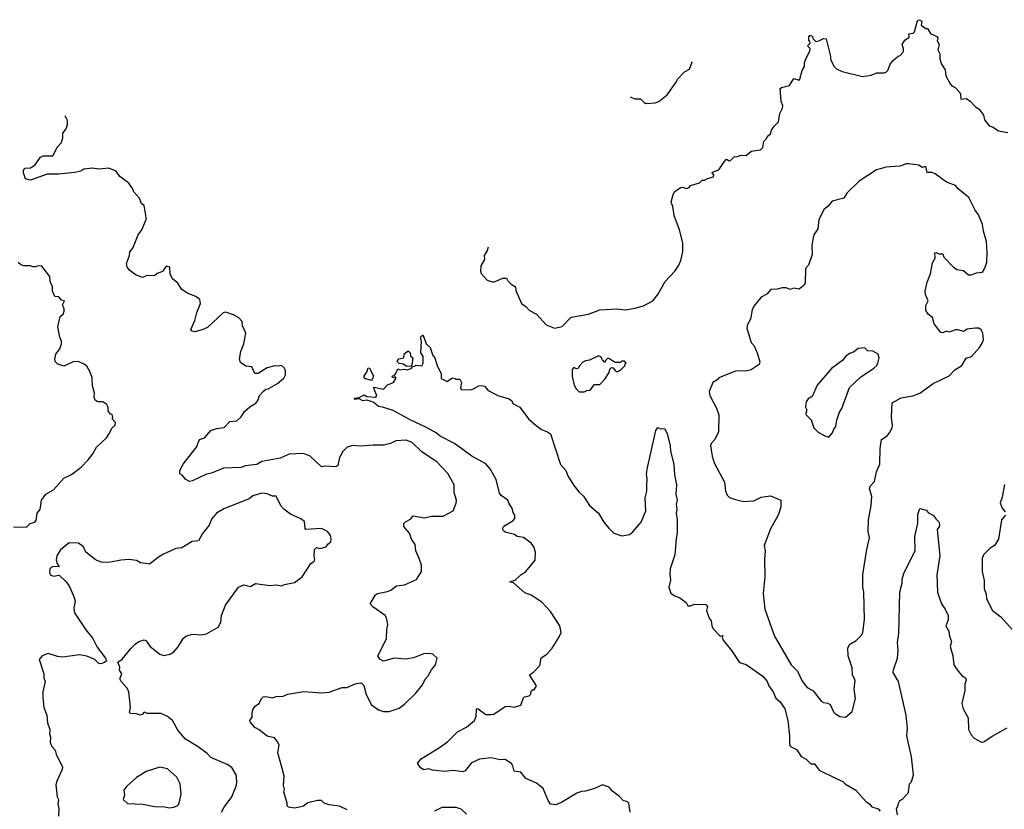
# Model space of a CAD drawing. Extents: x 1678759 to 1859541, y 384609 to 522867.
# Tile 138 of 256: x 1690833 to 1698441, y 502208 to 508308. Entities that reach past the tile are written whole.
import ezdxf

# ---------------------------------------------------------------- set-up
doc = ezdxf.new("R2010")
doc.units = 0

msp = doc.modelspace()

# ---------------------------------------------------------------- linework, layer by layer
at = {"layer": '0CON20XD'}
for points in [[(1694452.8, 506550.3), (1694445.6, 506524.4), (1694421.2, 506485), (1694424, 506455), (1694396.7, 506405), (1694392.5, 506365), (1694398.3, 506348.3), (1694444.4, 506294.4), (1694495, 506280), (1694565, 506310), (1694595, 506310), (1694605, 506290), (1694630, 506265), (1694663.6, 506243.6), (1694666.2, 506215), (1694710, 506115), (1694745, 506092.5), (1694771.7, 506061.7), (1694825, 506033.3), (1694901.4, 505951.4), (1694965, 505923.8), (1695025, 505936.7), (1695095, 506010), (1695227, 506033), (1695315, 506067.5), (1695445, 506073.8), (1695515, 506066.7), (1695585, 506080), (1695653.9, 506096.1), (1695725, 506136.7), (1695764.1, 506185.9), (1695821.2, 506285), (1695896, 506365), (1695924.2, 506405.8), (1695942.3, 506447.7), (1695958, 506515), (1695958, 506585), (1695931.2, 506685), (1695890, 506795), (1695880, 506865), (1695867, 506897), (1695883, 506957), (1695895, 506980), (1695938.3, 507011.7), (1695955, 507013.3), (1695985, 507002.5), (1696005, 507012.5), (1696015, 507026.7), (1696085, 507047.5), (1696105, 507067.5), (1696125, 507067.5), (1696148.3, 507081.7), (1696195, 507092.5), (1696197, 507107), (1696182.5, 507125), (1696185, 507130), (1696235, 507146.7), (1696275, 507210), (1696295, 507230), (1696315, 507217.5), (1696325, 507220), (1696355, 507250), (1696375, 507247.5), (1696405, 507260), (1696445, 507257.5), (1696485, 507292.5), (1696558.3, 507301.7), (1696575, 507320), (1696583, 507367), (1696605, 507392.5), (1696612.3, 507407.7), (1696633.6, 507426.4), (1696643.3, 507455), (1696663.9, 507486.1), (1696695, 507517.5), (1696706.1, 507583.9), (1696726.4, 507623.6), (1696728.8, 507645), (1696717.5, 507675), (1696710, 507775), (1696720, 507785), (1696780, 507800), (1696815, 507852.5), (1696855, 507840), (1696861.7, 507848.3), (1696880, 507915), (1696896.7, 507945), (1696897.5, 507975), (1696907.5, 508005), (1696937.5, 508065), (1696940, 508085), (1696920, 508105), (1696940, 508125), (1696938.3, 508138.3), (1696930, 508145), (1696930, 508175), (1696941.7, 508188.3), (1696958.3, 508178.3), (1696961.7, 508161.7), (1696985, 508140), (1697007, 508143), (1697045, 508162.5), (1697065, 508160), (1697096.1, 508036.1), (1697100, 507995), (1697127.5, 507945), (1697145, 507927.5), (1697188.3, 507908.3), (1697345, 507867.5), (1697411.7, 507878.3), (1697455, 507897.5), (1697515, 507897.5), (1697530, 507905), (1697540, 507915), (1697560, 507965), (1697584.1, 507995.9), (1697620, 508025), (1697635, 508030), (1697656.1, 508053.9), (1697662.5, 508065), (1697662.5, 508085), (1697652.5, 508115), (1697671.7, 508148.3), (1697707, 508173), (1697702.5, 508197.5), (1697737, 508203), (1697747, 508213), (1697770, 508300), (1697785, 508307.5), (1697802.5, 508295), (1697797.5, 508265), (1697835, 508240), (1697848.3, 508238.3), (1697871.7, 508201.7), (1697918.8, 508178.8), (1697927, 508167), (1697922.5, 508145), (1697937.5, 508115), (1697927.5, 508075), (1697943.3, 508045), (1697943.3, 508005), (1697956.7, 507965), (1697985, 507920), (1697990, 507875), (1698021.7, 507811.7), (1698036.4, 507796.4), (1698060, 507785), (1698096.1, 507746.1), (1698103, 507733), (1698105, 507692.5), (1698148.3, 507698.3), (1698177.7, 507677.7), (1698217.5, 507635), (1698247.5, 507617.5), (1698280.7, 507570.7), (1698286.7, 507535), (1698325, 507487.5), (1698355, 507477.5), (1698395, 507450), (1698467.5, 507435)], [(1695553.8, 507710.8), (1695555, 507710), (1695585, 507697.5), (1695630, 507695), (1695657, 507667), (1695670.7, 507660.7), (1695743.6, 507666.4), (1695772.5, 507675), (1695835, 507726.7), (1695905.8, 507825), (1695915, 507848.8), (1695970, 507905), (1696007.5, 507925), (1696026.7, 507975), (1696031.4, 507981.7)], [(1692857.5, 502535), (1692826.7, 502645), (1692837.5, 502705), (1692821.2, 502735), (1692800.5, 502760.5), (1692745, 502773.3), (1692682.3, 502822.3), (1692649.5, 502839.5), (1692612.5, 502885), (1692610, 502895), (1692629.3, 502920.7), (1692628.8, 502955), (1692636, 502985), (1692655, 503006.7), (1692682.5, 503025), (1692702.5, 503065), (1692714.1, 503075.9), (1692735, 503080), (1692785, 503068.8), (1692815, 503079.2), (1692868.3, 503081.7), (1692905, 503098.9), (1693027.7, 503117.7), (1693165, 503108.6), (1693225, 503112.9), (1693325, 503150), (1693361.7, 503148.3), (1693425, 503177.5), (1693465, 503186.2), (1693475, 503183.3), (1693491.2, 503165), (1693509.2, 503095), (1693552, 503015), (1693605, 502977.1), (1693645, 502964.3), (1693686.6, 502963.4), (1693765, 502990), (1693805, 503020.8), (1693895, 503106), (1693945, 503170), (1693965, 503214), (1693989.8, 503240.2), (1694014.4, 503285.6), (1694046, 503325), (1694058.8, 503375), (1694025, 503406.7), (1693995, 503411.2), (1693955, 503410), (1693875, 503378.6), (1693817.7, 503367.7), (1693726.1, 503376.1), (1693645, 503353.8), (1693615, 503367.5), (1693600, 503395), (1693666.7, 503525), (1693668.8, 503595), (1693676.7, 503635), (1693666.4, 503686.4), (1693656.4, 503706.4), (1693561.7, 503771.7), (1693540, 503795), (1693583.3, 503865), (1693597.5, 503875), (1693675, 503890), (1693699.7, 503900.3), (1693745, 503933.3), (1693805, 503943.3), (1693897.7, 503982.3), (1693936.7, 504045), (1693936.7, 504095), (1693918.8, 504145), (1693894, 504205), (1693888, 504255), (1693861.2, 504295), (1693845, 504342.5), (1693801.7, 504391.7), (1693800, 504415), (1693815, 504430), (1693851.7, 504448.3), (1693874.3, 504475.7), (1693961.2, 504458.8), (1694015, 504473.8), (1694105, 504473.8), (1694181.2, 504515), (1694205.8, 504574.2), (1694208, 504595), (1694189.2, 504655), (1694189.2, 504715), (1694141.7, 504801.7), (1694058.6, 504888.6), (1693939.7, 504969.7), (1693865, 505042), (1693819.1, 505059.1), (1693740, 505055), (1693697, 505033), (1693645, 505020.8), (1693565, 505021.4), (1693465, 505012.5), (1693405, 505019.2), (1693363.3, 505005), (1693328.8, 504971.2), (1693304, 504925), (1693290, 504865), (1693275, 504854), (1693195, 504858), (1693165, 504853.8), (1693077.5, 504935), (1693025, 504957.5), (1692915, 504952.5), (1692845, 504921.4), (1692705, 504894), (1692665, 504872.5), (1692575, 504860.8), (1692545, 504848), (1692407.3, 504842.7), (1692315, 504805.7), (1692275, 504796.9), (1692167.5, 504745), (1692145, 504741.2), (1692117.5, 504755), (1692089.3, 504789.3), (1692070.7, 504800.7), (1692070, 504825), (1692095.9, 504874.1), (1692200, 505005), (1692223.3, 505065), (1692261.2, 505078.8), (1692310, 505135), (1692355, 505150), (1692411.7, 505158.3), (1692456.1, 505203.9), (1692510.5, 505209.5), (1692545, 505240), (1692568.8, 505281.2), (1692611.9, 505318.1), (1692656.7, 505345), (1692673.6, 505366.4), (1692686.7, 505405), (1692715, 505436.7), (1692735, 505452.5), (1692753.3, 505456.7), (1692825, 505497.5), (1692875, 505537.5), (1692886.2, 505565), (1692886.2, 505596.2), (1692880, 505615), (1692857, 505637), (1692825, 505630), (1692805, 505633.3), (1692745, 505617.5), (1692675.7, 505574.3), (1692650, 505575), (1692626.2, 505626.2), (1692580.5, 505630.5), (1692540, 505660), (1692531.2, 505685), (1692540.8, 505745), (1692566, 505805), (1692579.2, 505885), (1692555, 505942.5), (1692551.1, 505975), (1692525, 506004.4), (1692485, 506028.8), (1692425, 506047.8), (1692405, 506044.3), (1692285, 505930.5), (1692242.5, 505912.5), (1692185, 505896), (1692165, 505902), (1692154.3, 505915), (1692187.1, 505985), (1692201.4, 506045), (1692229.2, 506115), (1692225.7, 506145), (1692195, 506170), (1692126.1, 506196.1), (1692083.3, 506225), (1692055, 506272.5), (1692013.3, 506305), (1691996.7, 506345), (1691992.5, 506395), (1691965, 506402.5), (1691936.4, 506363.6), (1691895, 506346.2), (1691875, 506330), (1691815, 506332.5), (1691785, 506316.7), (1691733.9, 506333.9), (1691685, 506370), (1691663.3, 506395), (1691658.8, 506425), (1691680, 506485), (1691684.2, 506515), (1691707, 506543), (1691749.2, 506645), (1691775.8, 506685), (1691810.8, 506765), (1691810.5, 506780.5), (1691795, 506872.5), (1691773.8, 506885), (1691758.3, 506928.3), (1691711.7, 506981.7), (1691710, 506995), (1691676.7, 507045), (1691605.6, 507095.6), (1691578.3, 507138.3), (1691520.9, 507160.9), (1691445, 507154.2), (1691395, 507160), (1691327.7, 507152.3), (1691305, 507138), (1691256.1, 507126.1), (1691135, 507114.2), (1691045, 507114), (1690915, 507066.7), (1690878, 507078), (1690861.2, 507125), (1690863.3, 507145), (1690875, 507160), (1690916.4, 507163.6), (1690950, 507185), (1690993.3, 507246.7), (1691015, 507256.7), (1691090, 507255), (1691123.9, 507326.1), (1691155, 507360), (1691166.7, 507395), (1691165, 507430), (1691192.5, 507465), (1691203, 507497), (1691203.3, 507525), (1691197.5, 507545), (1691187.5, 507555), (1691187.5, 507564.3)], [(1697215, 502920), (1697265, 502962.5), (1697291.2, 503065), (1697280, 503135), (1697288.8, 503205), (1697268.8, 503245), (1697265, 503300), (1697235.7, 503395), (1697231.4, 503455), (1697247.4, 503482.6), (1697297.4, 503512.6), (1697336.6, 503553.4), (1697346.9, 503575), (1697361.9, 503675), (1697354.4, 503885), (1697346.9, 503925), (1697347.9, 504022.1), (1697377.5, 504215), (1697399.2, 504305), (1697390, 504355), (1697392.5, 504445), (1697412, 504555), (1697417.1, 504625), (1697400, 504685), (1697405, 504703.3), (1697439.1, 504740.9), (1697452.7, 504815), (1697480.3, 504875), (1697482, 504995), (1697492.5, 505065), (1697535, 505093.3), (1697553.8, 505115), (1697574.1, 505155.9), (1697577.1, 505175), (1697569.2, 505235), (1697573.2, 505346.8), (1697645, 505386.9), (1697735, 505401.9), (1697788.5, 505421.5), (1697892.4, 505497.6), (1698014.1, 505555.9), (1698058.3, 505601.7), (1698113.9, 505636.1), (1698147, 505693), (1698187.5, 505705), (1698250, 505775), (1698273.3, 505815), (1698280, 505835), (1698276.1, 505886.1), (1698261.7, 505911.7), (1698243.8, 505923.8), (1698215, 505926), (1698155, 505916.2), (1698125, 505900), (1698085, 505912.5), (1698065, 505912.5), (1698015, 505893.3), (1697995, 505902.5), (1697965, 505887.5), (1697950.7, 505890.7), (1697932.5, 505915), (1697899.3, 505959.3), (1697886.2, 506006.2), (1697853.6, 506033.6), (1697833.3, 506065), (1697835, 506100), (1697853.3, 506135), (1697831.2, 506185), (1697829.3, 506210.7), (1697845, 506280), (1697870, 506345), (1697885, 506430), (1697906.7, 506465), (1697903.9, 506506.1), (1697915, 506510), (1697935, 506500), (1697965, 506500), (1697973.9, 506473.9), (1698047.5, 506395), (1698075, 506377.5), (1698125, 506370), (1698165, 506337.5), (1698185, 506337.5), (1698227, 506353), (1698273, 506357), (1698291.7, 506388.3), (1698306.7, 506435), (1698307.7, 506512.3), (1698304.2, 506595), (1698280, 506675), (1698272.5, 506725), (1698241.2, 506801.2), (1698216.2, 506835), (1698168, 506935), (1698085, 507001.2), (1698065, 507026.7), (1697995, 507053.3), (1697907, 507117), (1697883.3, 507126.7), (1697846.1, 507126.1), (1697835, 507172.5), (1697805, 507166.7), (1697780, 507185), (1697703.6, 507193.6), (1697685, 507193.3), (1697633, 507177), (1697525, 507167.5), (1697483.6, 507156.4), (1697453, 507147), (1697320.7, 507059.3), (1697225, 506967.5), (1697200.5, 506929.5), (1697110, 506905), (1697076.7, 506865), (1697048.8, 506845), (1697006.7, 506765), (1696998.8, 506691.2), (1696968, 506645), (1696962.9, 506625), (1696953.9, 506563.9), (1696956.2, 506495), (1696928.8, 506411.2), (1696903.6, 506386.4), (1696903.3, 506275), (1696893.6, 506256.4), (1696855, 506226.2), (1696815, 506233.8), (1696785, 506223.3), (1696755, 506236.7), (1696725, 506237.5), (1696685, 506226.7), (1696636.1, 506223.9), (1696605, 506186.2), (1696563.3, 506165), (1696506.2, 506095), (1696493, 506067), (1696478.8, 505995), (1696456.1, 505953.9), (1696451.2, 505925), (1696484.1, 505814.1), (1696508.3, 505788.3), (1696535, 505727.5), (1696552.5, 505665), (1696547.5, 505645), (1696485.8, 505604.2), (1696443.9, 505593.9), (1696375, 505596.2), (1696355, 505591.2), (1696235, 505541.2), (1696221.2, 505525), (1696188.8, 505505), (1696160, 505435), (1696165.8, 505405), (1696216.6, 505306.6), (1696234.2, 505255), (1696231.4, 505125), (1696202.9, 505065), (1696175.6, 505034.4), (1696169.4, 505015), (1696182.5, 504935), (1696200, 504885), (1696280, 504735), (1696286.7, 504665), (1696300, 504635), (1696317.1, 504617.1), (1696365, 504600.8), (1696425, 504586.2), (1696505, 504590), (1696561.7, 504618.3), (1696635, 504630), (1696713.3, 504595), (1696714, 504545), (1696696.2, 504485), (1696634.5, 504375.5), (1696586, 504245), (1696593.8, 504205), (1696586.7, 504136.7), (1696590.9, 504005), (1696576.5, 503875), (1696590.6, 503755), (1696665, 503546.7), (1696794.3, 503325), (1696842, 503275), (1696878, 503198), (1696918.9, 503148.9), (1696965, 503123.8), (1697025, 503043.3), (1697045, 503032.5), (1697077.7, 503027.7), (1697095, 503016.7), (1697121.7, 502961.7), (1697136.7, 502945), (1697170, 502925), (1697215, 502920)], [(1690785, 504391.2), (1690885, 504388.8), (1690914.2, 504415.8), (1690950, 504425), (1690960.7, 504439.3), (1690966.7, 504495), (1690990, 504525), (1691001.2, 504595), (1691035, 504643.3), (1691095, 504676.7), (1691173.6, 504766.4), (1691232.5, 504795), (1691308.3, 504851.7), (1691363, 504907), (1691398.8, 504955), (1691426.2, 505005), (1691503, 505077), (1691527, 505113), (1691545, 505152.5), (1691570, 505175), (1691572.5, 505195), (1691547.5, 505225), (1691552.5, 505235), (1691548.3, 505258.3), (1691535, 505260), (1691517.5, 505285), (1691517.5, 505315), (1691506.4, 505336.4), (1691476.4, 505356.4), (1691437, 505357), (1691415, 505367.5), (1691408.3, 505388.3), (1691410, 505425), (1691395, 505480), (1691391.7, 505541.7), (1691377.5, 505585), (1691350.3, 505630.3), (1691325, 505650), (1691285, 505667.1), (1691245, 505664.2), (1691175, 505632.5), (1691127.3, 505647.3), (1691106.1, 505666.1), (1691103.8, 505685), (1691113.3, 505725), (1691143.6, 505766.4), (1691156.1, 505803.9), (1691156.7, 505825), (1691143.8, 505855), (1691128, 505935), (1691146.4, 506013.6), (1691168.3, 506031.7), (1691176.7, 506055), (1691177.5, 506075), (1691162.5, 506105), (1691180, 506135), (1691155, 506140), (1691135, 506167.5), (1691105, 506170), (1691085, 506210), (1691086.2, 506245), (1691068.8, 506285), (1691066.7, 506325), (1691005, 506402.5), (1690975, 506407.5), (1690955, 506397.5), (1690935, 506397.5), (1690915, 506407.5), (1690865, 506406.7), (1690842.5, 506415), (1690821.7, 506431.7)], [(1695550, 502185), (1695538.8, 502255), (1695530, 502265), (1695495, 502276.7), (1695467, 502307), (1695416.1, 502346.1), (1695388.8, 502378.8), (1695335, 502396.7), (1695275, 502368.8), (1695205, 502348.8), (1695175, 502346.2), (1695138.3, 502331.7), (1695027.5, 502265), (1694978.3, 502241.7), (1694935, 502246.7), (1694916.2, 502275), (1694877.7, 502367.7), (1694825, 502410), (1694745, 502446.2), (1694704, 502494), (1694652.7, 502502.7), (1694643.9, 502543.9), (1694633.3, 502563.3), (1694585, 502593.3), (1694545, 502591.4), (1694475, 502606.4), (1694385, 502595.5), (1694323.6, 502566.4), (1694275, 502504.3), (1694257.7, 502497.7), (1694185, 502508.8), (1694115, 502501.2), (1694021.7, 502511.7), (1693995, 502521.2), (1693955, 502514), (1693929.2, 502529.2), (1693906.7, 502565), (1693935, 502598.8), (1694077.5, 502685), (1694139.3, 502730.7), (1694215, 502807.5), (1694285, 502842.5), (1694347.5, 502895), (1694361.2, 502925), (1694362.5, 502982.5), (1694365, 502987.5), (1694375, 502983.3), (1694435, 502941.2), (1694475, 502940), (1694496.1, 502943.9), (1694585, 503002.5), (1694615, 503006), (1694653.6, 502996.4), (1694706.4, 503013.6), (1694725, 503070), (1694733, 503077), (1694770, 503085), (1694781.7, 503098.3), (1694785, 503120), (1694795, 503130), (1694808.3, 503131.7), (1694827, 503163), (1694773, 503247), (1694803, 503267), (1694851.2, 503318.8), (1694861.7, 503378.3), (1694905, 503407.5), (1694946.1, 503453.9), (1695000, 503535), (1695016.7, 503575), (1695006.7, 503625), (1694933.3, 503735), (1694867.7, 503807.7), (1694785, 503863.3), (1694735, 503880), (1694648.3, 503958.3), (1694620, 503965), (1694660.7, 503979.3), (1694705, 504020), (1694743.3, 504045), (1694815, 504132.5), (1694818.8, 504195), (1694806.2, 504235), (1694785, 504263.3), (1694725, 504307.5), (1694676.1, 504316.1), (1694655, 504330), (1694585, 504348), (1694570.3, 504360.3), (1694564.3, 504375), (1694574, 504395), (1694645, 504440), (1694660, 504455), (1694659.3, 504479.3), (1694645, 504500), (1694638.8, 504535), (1694615, 504567.5), (1694603.8, 504595), (1694552.9, 504632.9), (1694540, 504650), (1694514.6, 504754.6), (1694467.8, 504837.8), (1694435, 504875.6), (1694327.3, 504937.3), (1694193.1, 505033.1), (1694080.7, 505090.7), (1694052, 505115), (1693971.2, 505161.2), (1693855, 505214.4), (1693718.6, 505288.6), (1693635.8, 505315.8), (1693605, 505320.8), (1693569.4, 505349.4), (1693542.1, 505362.1), (1693515, 505368.8), (1693484.4, 505364.4), (1693455, 505380), (1693423.6, 505373.6), (1693420, 505385), (1693455, 505390), (1693495, 505410), (1693515, 505397.5), (1693585, 505392.5), (1693592.5, 505405), (1693573.3, 505445), (1693570, 505470), (1693645, 505452.5), (1693675, 505487.5), (1693720, 505505), (1693740, 505535), (1693740, 505545), (1693735, 505550), (1693725, 505540), (1693713, 505543), (1693710, 505555), (1693728.3, 505561.7), (1693740, 505575), (1693755, 505610), (1693772.5, 505602.5), (1693805, 505607.5), (1693825, 505602.5), (1693857, 505613), (1693871.7, 505628.3), (1693885, 505630), (1693895, 505640), (1693940, 505635), (1693950, 505655), (1693950, 505705), (1693932.5, 505735), (1693936.7, 505825), (1693930, 505855), (1693945, 505870), (1693956.7, 505855), (1693973.3, 505805), (1694003.3, 505775), (1694024.1, 505714.1), (1694040, 505695), (1694057.5, 505635), (1694090, 505575), (1694090, 505535), (1694135, 505512.5), (1694175, 505540), (1694197, 505537), (1694205, 505530), (1694235, 505530), (1694247.5, 505505), (1694240, 505465), (1694245, 505450), (1694315, 505447.5), (1694340, 505455), (1694380.7, 505479.3), (1694405, 505482.5), (1694425, 505476.7), (1694453.9, 505443.9), (1694527.5, 505405), (1694615, 505380), (1694635, 505362.5), (1694644.1, 505344.1), (1694696.2, 505315), (1694765, 505223.3), (1694822.7, 505172.7), (1694865, 505141.2), (1694910, 505125), (1694935, 505107.5), (1695012.1, 504872.1), (1695052.5, 504825), (1695067.1, 504785), (1695115, 504709.2), (1695155, 504658.6), (1695188.1, 504628.1), (1695235, 504554.2), (1695304.2, 504495), (1695345.7, 504425), (1695381.3, 504381.3), (1695425, 504340.8), (1695485, 504321.2), (1695545, 504331.4), (1695569.7, 504350.3), (1695636.2, 504425), (1695672, 504515), (1695665.7, 504615), (1695680, 504665), (1695677.5, 504707.5), (1695681.2, 504765), (1695676.2, 504795), (1695682, 504835), (1695747.5, 505135), (1695765, 505157.5), (1695785, 505147.5), (1695815, 505150), (1695835, 505110), (1695858, 505015), (1695860.8, 504975), (1695887.1, 504875), (1695892.7, 504792.7), (1695909.2, 504715), (1695901.7, 504641.7), (1695914.3, 504595), (1695905.6, 504565), (1695910, 504525), (1695904.4, 504495), (1695911.9, 504445), (1695914.1, 504345.9), (1695904.2, 504295.8), (1695895.8, 504175), (1695860, 504065), (1695856, 504025), (1695862.3, 503977.7), (1695850, 503925), (1695865, 503877.5), (1695889.3, 503859.3), (1695935, 503842.5), (1695982.5, 503805), (1695995, 503780), (1696015, 503780), (1696045, 503792.5), (1696135, 503790), (1696146.7, 503775), (1696140, 503745), (1696160, 503685), (1696176.7, 503665), (1696181.2, 503625), (1696191.7, 503601.7), (1696245, 503546.7), (1696265, 503550), (1696260, 503535), (1696267.5, 503515), (1696334.1, 503434.1), (1696395, 503342.5), (1696445, 503326.7), (1696575, 503236.7), (1696608, 503195), (1696621.7, 503161.7), (1696656, 503115), (1696675, 503066.7), (1696707.8, 503037.8), (1696745, 502983.3), (1696767.5, 502895), (1696782, 502775), (1696780, 502715), (1696785.9, 502695.9), (1696837.1, 502667.1), (1696872.5, 502615), (1696910, 502595), (1696945, 502560), (1696975, 502560), (1697009.3, 502509.3), (1697131.7, 502451.7), (1697194.1, 502424.1), (1697215, 502403.3), (1697292.5, 502355), (1697372.5, 502265), (1697399.3, 502249.3), (1697416.1, 502226.1), (1697465, 502212.5), (1697482.5, 502195)], [(1693825, 505627.5), (1693797, 505647), (1693765, 505652.5), (1693753.3, 505665), (1693752.5, 505675), (1693761.7, 505688.3), (1693800, 505695), (1693803.9, 505726.1), (1693835, 505750), (1693850, 505735), (1693851.7, 505711.7), (1693870, 505695), (1693861.7, 505638.3), (1693855, 505630), (1693825, 505627.5)], [(1697085, 505083.3), (1697113.3, 505115), (1697123.8, 505145), (1697139.2, 505165), (1697146, 505215), (1697168, 505275), (1697185.8, 505305), (1697245, 505466.7), (1697330, 505545), (1697432.5, 505615), (1697455, 505637.5), (1697463.3, 505655), (1697473.3, 505695), (1697467.5, 505725), (1697425, 505748), (1697385, 505748.8), (1697362.5, 505772.5), (1697312, 505768), (1697275, 505740), (1697245, 505728.8), (1697215, 505706.2), (1697192.3, 505677.7), (1697105, 505614), (1696995, 505483.3), (1696955, 505396.7), (1696925, 505380), (1696908.8, 505355), (1696903.8, 505315), (1696916.2, 505295), (1696906.7, 505265), (1696910, 505255), (1696947.8, 505217.8), (1696968.8, 505155), (1697002.7, 505122.7), (1697055, 505093.3), (1697085, 505083.3)], [(1695195, 505432.5), (1695215, 505442.5), (1695240, 505445), (1695275, 505490), (1695315, 505490), (1695355, 505530), (1695387, 505583), (1695391.7, 505608.3), (1695405, 505620), (1695418.3, 505618.3), (1695430.7, 505600.7), (1695445, 505590), (1695455, 505590), (1695480, 505605), (1695510, 505635), (1695511.7, 505648.3), (1695520, 505655), (1695505, 505670), (1695485, 505670), (1695475, 505660), (1695435, 505660), (1695385, 505690), (1695375, 505690), (1695360, 505675), (1695355, 505660), (1695335, 505680), (1695323, 505703), (1695305, 505710), (1695235, 505676.7), (1695205, 505672.5), (1695185, 505662.5), (1695155, 505630), (1695147, 505613), (1695135, 505610), (1695115, 505620), (1695102.5, 505605), (1695102.5, 505555), (1695117.5, 505485), (1695132.5, 505455), (1695155, 505432.5), (1695195, 505432.5)], [(1693555, 505520), (1693504.1, 505534.1), (1693493.8, 505545), (1693494.1, 505555.9), (1693516, 505585), (1693525, 505617.5), (1693535, 505616.7), (1693565.7, 505555.7), (1693555, 505520)], [(1698443.1, 504716.9), (1698425, 504620), (1698410, 504575), (1698423.8, 504535), (1698448, 504505)], [(1692391.2, 502185), (1692413.3, 502225), (1692472.5, 502305), (1692509.2, 502395), (1692511.4, 502425), (1692504.3, 502475), (1692471.4, 502531.4), (1692435, 502554.3), (1692309.5, 502609.5), (1692280.3, 502640.3), (1692211.7, 502691.7), (1692115, 502748.8), (1692055, 502818.8), (1692013.4, 502893.4), (1691975, 502926), (1691925, 502948.1), (1691818.3, 502948.3), (1691795, 502957.5), (1691780.3, 502939.7), (1691765, 502934.2), (1691735, 502946.2), (1691688.3, 502948.3), (1691680, 502955), (1691690, 502995), (1691675.8, 503115), (1691663.6, 503143.6), (1691617.5, 503195), (1691607.5, 503215), (1691622.5, 503255), (1691603, 503283), (1691606.4, 503306.4), (1691590, 503345), (1691625, 503367.5), (1691695, 503453.3), (1691723.8, 503485), (1691754, 503505), (1691795, 503518), (1691809.5, 503509.5), (1691840, 503465), (1691915, 503406.2), (1691945, 503396.2), (1691995, 503406.2), (1692024.2, 503425.8), (1692057.9, 503462.1), (1692095, 503526.7), (1692116.7, 503545), (1692165, 503560), (1692233.9, 503556.1), (1692275, 503564.2), (1692366.2, 503615), (1692388, 503655), (1692392, 503705), (1692424.3, 503785.7), (1692522.5, 503925), (1692565, 503942.5), (1692615, 503930), (1692655, 503952.5), (1692765, 503937.5), (1692815, 503942.5), (1692855, 503933.3), (1692880, 503945), (1692955, 503961.2), (1693016.7, 504005), (1693083.6, 504106.4), (1693107.5, 504125), (1693112.5, 504135), (1693107.5, 504165), (1693110, 504215), (1693125, 504230), (1693153, 504223), (1693200, 504235), (1693213.6, 504256.4), (1693237.5, 504275), (1693240, 504295), (1693233.3, 504325), (1693210, 504355), (1693163.6, 504376.4), (1693045, 504370), (1693038.3, 504378.3), (1693032.5, 504432.5), (1693005, 504452.5), (1692925, 504487.5), (1692875, 504526.7), (1692851.7, 504551.7), (1692815, 504626.7), (1692785, 504626.7), (1692745, 504644.3), (1692705, 504650), (1692635, 504629.4), (1692605, 504605.7), (1692409.7, 504530.3), (1692353.1, 504496.9), (1692315, 504448.8), (1692297, 504403), (1692245, 504338.8), (1692215, 504283.3), (1692165, 504276.2), (1692085, 504228.8), (1692038.3, 504221.7), (1691945, 504178.8), (1691904.2, 504155.8), (1691837, 504103), (1691806.2, 504106.2), (1691765, 504112.5), (1691735, 504130), (1691675, 504138.8), (1691615, 504133.8), (1691535, 504116.2), (1691475, 504113.8), (1691455, 504118.8), (1691415, 504138.8), (1691343.3, 504195), (1691326.7, 504235), (1691287.5, 504265), (1691215, 504266.2), (1691147.3, 504212.7), (1691120, 504165), (1691114, 504135), (1691120, 504110), (1691137.5, 504085), (1691135, 504080), (1691095, 504083.8), (1691075, 504076.2), (1691065.8, 504065), (1691061.9, 504041.9), (1691068.8, 504018.8), (1691095, 504008), (1691137.7, 504017.7), (1691189.2, 503969.2), (1691215.6, 503935), (1691254.3, 503845), (1691260.8, 503815), (1691250, 503765), (1691255.8, 503725), (1691345, 503594), (1691398.7, 503528.7), (1691431.7, 503461.7), (1691496.7, 503375), (1691502.5, 503355), (1691488.3, 503341.7), (1691458.8, 503331.2), (1691445, 503333.8), (1691414.2, 503364.2), (1691352.1, 503392.1), (1691295, 503401.9), (1691165, 503384.4), (1691125, 503387.5), (1691051.7, 503411.7), (1691007, 503393), (1690983.8, 503365), (1691020, 503255), (1691020, 503225), (1691030, 503195), (1691011.9, 503115), (1691010.9, 503070.9), (1691020, 502995), (1691042.5, 502935), (1691046.7, 502875), (1691065.7, 502825), (1691062, 502795), (1691071.2, 502765), (1691067.5, 502725), (1691082.4, 502692.4), (1691106, 502665), (1691114.3, 502635), (1691162.5, 502535), (1691160, 502515), (1691120, 502425), (1691113.2, 502396.8), (1691123.1, 502305), (1691131.4, 502285), (1691127.3, 502247.3), (1691134.3, 502215), (1691133.8, 502156.2)], [(1697616.7, 502165), (1697607.5, 502215), (1697621.7, 502238.3), (1697622.5, 502255), (1697633.6, 502276.4), (1697655, 502287.5), (1697700.7, 502339.3), (1697707.5, 502405), (1697725, 502420), (1697739.2, 502475), (1697723.2, 502613.2), (1697688.9, 502775), (1697692.4, 502832.4), (1697683.6, 502935), (1697624.5, 503195), (1697583.1, 503265), (1697584.4, 503285), (1697614.4, 503375), (1697620, 503435), (1697615.7, 503495.7), (1697625.6, 503565), (1697634, 503885), (1697651.2, 503955), (1697651.2, 503985), (1697665, 504030), (1697753, 504207), (1697748.8, 504315), (1697772, 504418), (1697772, 504485), (1697788.3, 504531.7), (1697838.3, 504518.3), (1697855, 504497.5), (1697895, 504477.5), (1697910.7, 504450.7), (1697937.5, 504425), (1697940, 504395), (1697921.2, 504368.8), (1697944, 504165), (1697920.3, 504019.7), (1697925.9, 503885.9), (1697956, 503795), (1697984, 503755), (1698006.4, 503706.4), (1698008.3, 503671.7), (1697990, 503625), (1698011.2, 503585)], [(1698450.7, 504479.3), (1698420, 504445), (1698395.6, 504295), (1698365.8, 504245), (1698332, 504225), (1698280, 504175), (1698268.6, 504145), (1698270.6, 504045), (1698286.6, 503976.6), (1698285.6, 503915), (1698300.6, 503870.6), (1698303.6, 503833.6), (1698349.2, 503745), (1698412.9, 503695), (1698503.3, 503593.3)], [(1698011.2, 503585), (1698016.2, 503545), (1698032, 503505), (1698023.8, 503465), (1698043.3, 503395), (1698050, 503325), (1698083.3, 503275), (1698115, 503240), (1698140, 503225), (1698146.2, 503205), (1698136.7, 503175), (1698136, 503125), (1698114, 503025), (1698124.2, 502985), (1698161.4, 502915), (1698164.5, 502825), (1698185, 502783.8), (1698208.8, 502758.8), (1698265, 502727.5), (1698281.7, 502728.3), (1698347.3, 502772.7), (1698463.6, 502836.4)], [(1691988.8, 502218.8), (1692025, 502224.4), (1692053.5, 502236.5), (1692065.6, 502255), (1692080, 502325), (1692072.9, 502405), (1692046.7, 502456.7), (1691975, 502521.1), (1691915, 502532.5), (1691809.7, 502500.3), (1691735.8, 502455), (1691658.6, 502385), (1691638, 502355), (1691643.3, 502315), (1691633.3, 502285), (1691665, 502252), (1691785, 502248), (1691875, 502230.6), (1691955, 502228.1), (1691988.8, 502218.8)], [(1693364.1, 502204.1), (1693305, 502232), (1693225, 502243.3), (1693185, 502256.7), (1693165, 502276.7), (1693135, 502276.7), (1693060.5, 502259.5), (1693027, 502233), (1692995, 502224), (1692955, 502216.2), (1692910, 502225), (1692900, 502235), (1692900, 502255), (1692874.2, 502344.2), (1692879.2, 502365), (1692871.4, 502395), (1692875.8, 502465), (1692857.5, 502535)], [(1694285, 502170), (1694245, 502208.8), (1694205, 502221.2), (1694095, 502222), (1694037.5, 502195)]]:
    msp.add_lwpolyline(points, dxfattribs=at)

doc.saveas('drawing.dxf')
